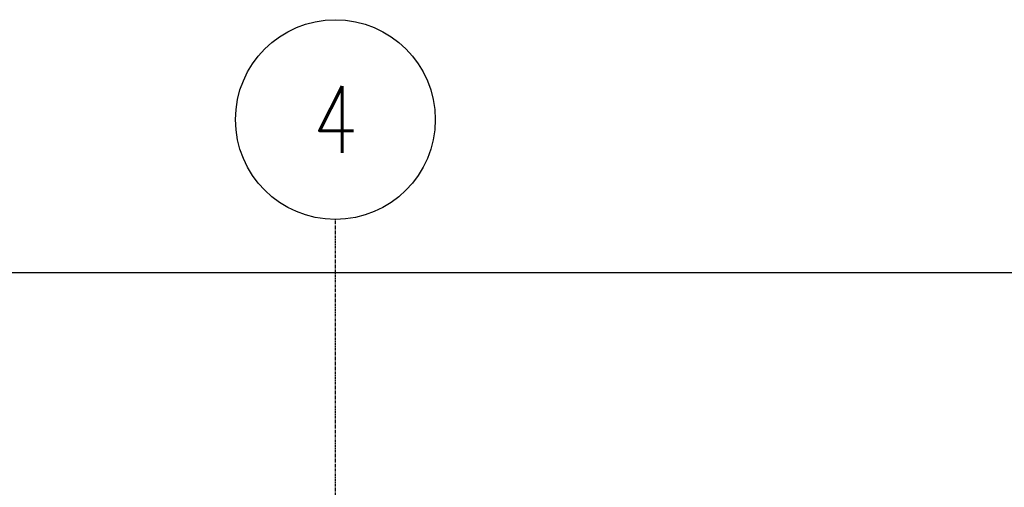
# Model space of a CAD drawing. Header units: inches. Extents: x -304 to 19841, y 463 to 1957.
# Tile 48 of 60: x 1343 to 1521, y 1704 to 1788. Entities that reach past the tile are written whole.
import ezdxf

# ---------------------------------------------------------------- set-up
doc = ezdxf.new("R2010")
doc.units = ezdxf.units.IN
doc.header["$MEASUREMENT"] = 0
doc.linetypes.add('CENTER2', pattern=[1.125, 0.75, -0.125, 0.125, -0.125])
doc.linetypes.add('Grid Line 1_2_', pattern=[0.875, 0.5, -0.125, 0.125, -0.125])
for name, color, linetype in [('S-ANNO-DIMS', 1, 'Continuous'), ('S-GRID', 1, 'CENTER2'), ('S-GRID-IDEN', 1, 'Continuous')]:
    doc.layers.add(name, color=color, linetype=linetype)
doc.styles.add('Annotative', font='romans.shx', dxfattribs={"width": 0.8, "height": 0.125})
doc.dimstyles.new('Annotative', dxfattribs={"dimscale": 0, "dimtxt": 0.125, "dimasz": 0.125, "dimexe": 0.18, "dimexo": 0.0625, "dimgap": 0.09, "dimtad": 1, "dimdec": 3, "dimzin": 3, "dimdsep": 46, "dimlunit": 4, "dimtxsty": 'Annotative', "dimcen": 0.09, "dimclrt": 2, "dimazin": 2, "dimtfac": 1, "dimtdec": 3, "dimtmove": 1, "dimatfit": 0, "dimfxl": 1, "dimtfill": 1, "dimfrac": 2, "dimtolj": 1, "dimtzin": 0, "dimarcsym": 0})

# ---------------------------------------------------------------- blocks, each defined once
blk = doc.blocks.new('Grid - Circle 3_8_-570341-00_SP_Foundation Plan-TO FDN_DOC')
at = {"layer": 'S-GRID-IDEN'}
blk.add_circle((0, 0), 0.1875, dxfattribs=at)
blk = doc.blocks.new('*D11')
at = {"layer": 'Defpoints', "color": 0, "transparency": 16777216}
for p in [(2197.08, 1742.36), (205.05, 1537.21), (2197.08, 1537.21)]:
    blk.add_point(p, dxfattribs=at)
at = {"layer": 'S-ANNO-DIMS', "color": 0, "lineweight": -2, "transparency": 16777216}
for p, q in [((205.05, 1543.21), (205.05, 1759.64)), ((2197.08, 1543.21), (2197.08, 1759.64)), ((217.05, 1742.36), (2185.08, 1742.36))]:
    blk.add_line(p, q, dxfattribs=at)
at = {"layer": 'S-ANNO-DIMS', "color": 0, "transparency": 16777216}
for points in [[(217.05, 1744.36), (217.05, 1740.36), (205.05, 1742.36)], [(2185.08, 1744.36), (2185.08, 1740.36), (2197.08, 1742.36)]]:
    blk.add_solid(points, dxfattribs=at)
at = {"layer": 'S-ANNO-DIMS', "color": 2, "lineweight": -3, "transparency": 16777216, "insert": (1201.06, 1758.14), "char_height": 12, "width": 71.0179, "attachment_point": 5, "style": 'Annotative', "bg_fill": 3, "box_fill_scale": 1.25, "bg_fill_color": 256, "bg_fill_true_color": 13158600, "bg_fill_transparency": 0}
blk.add_mtext('\\A1;166\'-0"', dxfattribs=at)

msp = doc.modelspace()

# ---------------------------------------------------------------- linework, layer by layer
at = {"layer": 'S-GRID', "linetype": 'Grid Line 1_2_', "lineweight": -3}
msp.add_line((1400.0774, 820.1184), (1400.0774, 1751.9327), dxfattribs=at)

# ---------------------------------------------------------------- block references
at = {"layer": 'S-GRID-IDEN', "lineweight": -3, "xscale": 95.99999999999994, "yscale": 95.99999999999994, "zscale": 95.99999999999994}
msp.add_blockref('Grid - Circle 3_8_-570341-00_SP_Foundation Plan-TO FDN_DOC', (1400.0774, 1769.9327), dxfattribs=at)

# ---------------------------------------------------------------- next in the draw order: dimensions: what is measured, and where the dimension line sits
at = {"layer": 'S-ANNO-DIMS', "lineweight": -3}
dim = msp.add_linear_dim(base=(2197.0774, 1742.357), p1=(205.0461, 1537.2059), p2=(2197.0774, 1537.2059), dimstyle='Annotative', override={"dimpost": '\\X'}, dxfattribs=at)
dim.commit()
dim.dimension.update_dxf_attribs({"geometry": '*D11', "text_midpoint": (1201.0617, 1758.1399)})

# ---------------------------------------------------------------- next in the draw order: texts
at = {"layer": 'S-GRID-IDEN', "lineweight": -3, "insert": (1400.0774, 1769.9327), "char_height": 12, "width": 12.319746, "attachment_point": 5, "style": 'Annotative'}
msp.add_mtext('4', dxfattribs=at)

doc.saveas('drawing.dxf')
